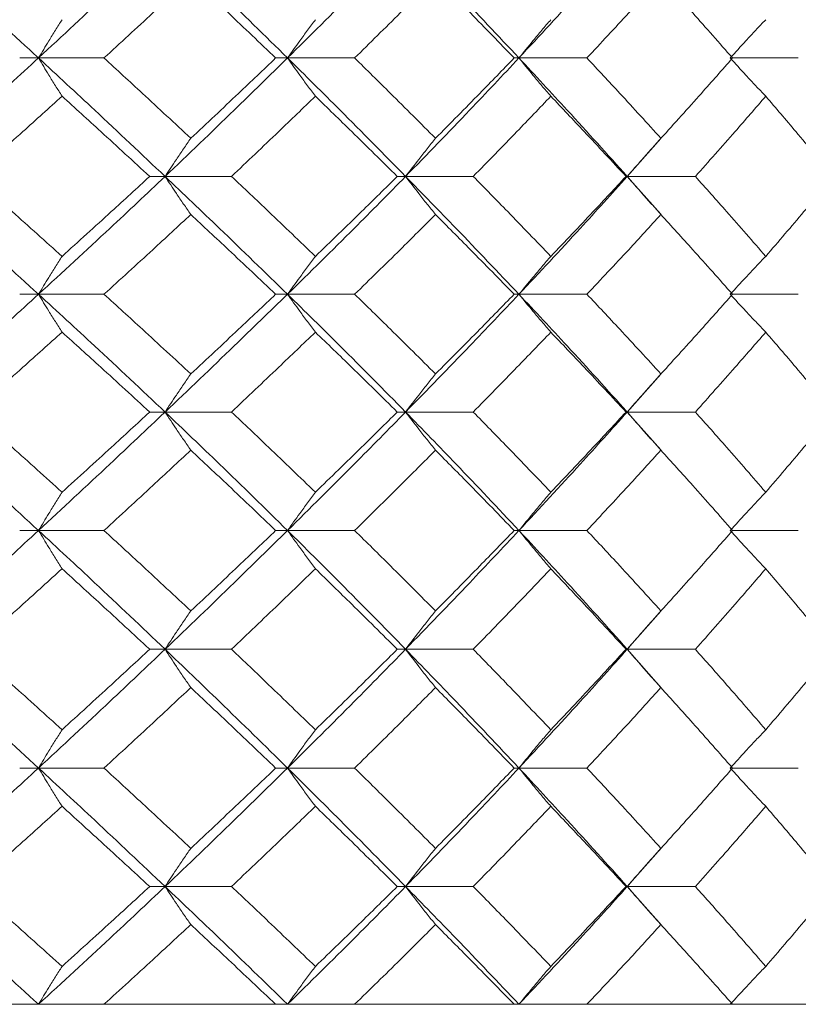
# Model space of a CAD drawing. Header units: inches. Extents: x -4 to 22.9, y -7.2 to 15.7.
# Tile 118 of 127: x 20.935 to 21.335, y 2.512 to 3.019. Entities that reach past the tile are written whole.
import ezdxf

# ---------------------------------------------------------------- set-up
doc = ezdxf.new("R2010")
doc.units = ezdxf.units.IN
doc.header["$MEASUREMENT"] = 0

msp = doc.modelspace()

# ---------------------------------------------------------------- linework, layer by layer
at = {"color": 7, "linetype": 'Continuous', "lineweight": 15}
for p, q in [((20.94439, 2.9989), (20.93472, 2.9989)), ((20.94439, 2.9989), (20.97809, 2.9989)), ((21.07252, 2.9989), (21.06641, 2.9989)), ((21.07252, 2.9989), (21.10704, 2.9989)), ((21.19157, 2.9989), (21.18911, 2.9989)), ((21.19157, 2.9989), (21.22655, 2.9989)), ((21.30147, 2.9989), (21.3353, 2.9989)), ((21.24729, 2.93794), (21.26449, 2.95748)), ((21.0095, 2.93794), (21.0016, 2.93794)), ((21.0095, 2.93794), (21.04366, 2.93794)), ((21.13326, 2.93794), (21.12897, 2.93794)), ((21.13326, 2.93794), (21.16806, 2.93794)), ((21.24729, 2.93794), (21.24667, 2.93794)), ((21.26454, 2.91846), (21.24729, 2.93794)), ((21.24729, 2.93794), (21.28234, 2.93794)), ((20.94439, 2.87732), (20.93472, 2.87732)), ((20.94439, 2.87732), (20.97809, 2.87732)), ((21.07252, 2.87732), (21.06641, 2.87732)), ((21.07252, 2.87732), (21.10704, 2.87732)), ((21.19157, 2.87732), (21.18911, 2.87732)), ((21.19157, 2.87732), (21.22655, 2.87732)), ((21.30147, 2.87732), (21.3353, 2.87732)), ((21.24729, 2.8167), (21.26449, 2.83619)), ((21.0095, 2.8167), (21.0016, 2.8167)), ((21.0095, 2.8167), (21.04366, 2.8167)), ((21.13326, 2.8167), (21.12897, 2.8167)), ((21.13326, 2.8167), (21.16806, 2.8167)), ((21.24729, 2.8167), (21.24667, 2.8167)), ((21.26454, 2.79717), (21.24729, 2.8167)), ((21.24729, 2.8167), (21.28234, 2.8167)), ((20.94439, 2.75574), (20.93472, 2.75574)), ((20.94439, 2.75574), (20.97809, 2.75574)), ((21.07252, 2.75574), (21.06641, 2.75574)), ((21.07252, 2.75574), (21.10704, 2.75574)), ((21.19157, 2.75574), (21.18911, 2.75574)), ((21.19157, 2.75574), (21.22655, 2.75574)), ((21.30147, 2.75574), (21.3353, 2.75574)), ((21.24729, 2.69462), (21.26449, 2.71424)), ((21.0095, 2.69462), (21.0016, 2.69462)), ((21.0095, 2.69462), (21.04366, 2.69462)), ((21.13326, 2.69462), (21.12897, 2.69462)), ((21.13326, 2.69462), (21.16806, 2.69462)), ((21.24729, 2.69462), (21.24667, 2.69462)), ((21.26454, 2.675), (21.24729, 2.69462)), ((21.24729, 2.69462), (21.28234, 2.69462)), ((20.94439, 2.6335), (20.93472, 2.6335)), ((20.94439, 2.6335), (20.97809, 2.6335)), ((21.07252, 2.6335), (21.06641, 2.6335)), ((21.07252, 2.6335), (21.10704, 2.6335)), ((21.19157, 2.6335), (21.18911, 2.6335)), ((21.19157, 2.6335), (21.22655, 2.6335)), ((21.30147, 2.6335), (21.3353, 2.6335)), ((21.24729, 2.57254), (21.26449, 2.59208)), ((21.0095, 2.57254), (21.0016, 2.57254)), ((21.0095, 2.57254), (21.04366, 2.57254)), ((21.13326, 2.57254), (21.12897, 2.57254)), ((21.13326, 2.57254), (21.16806, 2.57254)), ((21.24729, 2.57254), (21.24667, 2.57254)), ((21.26454, 2.55306), (21.24729, 2.57254)), ((21.24729, 2.57254), (21.28234, 2.57254)), ((18.77729, 2.51192), (21.71329, 2.51192)), ((20.93472, 2.51192), (20.84112, 2.51192)), ((21.06641, 2.51192), (20.97809, 2.51192)), ((21.18911, 2.51192), (21.10704, 2.51192)), ((21.30147, 2.51192), (21.22655, 2.51192)), ((21.40226, 2.51192), (21.3353, 2.51192))]:
    msp.add_line(p, q, dxfattribs=at)
for points, knots in [([(20.94439, 2.9989), (20.93201, 3.0103), (20.90988, 3.03067), (20.88731, 3.05105), (20.87737, 3.06002)], [0, 0, 0, 0, 0.559853, 1, 1, 1, 1]), ([(20.94439, 2.9989), (20.95668, 3.0103), (20.97863, 3.03067), (21.00007, 3.05105), (21.0095, 3.06002)], [0, 0, 0, 0, 0.559853, 1, 1, 1, 1]), ([(21.07252, 2.9989), (21.0609, 3.0103), (21.04015, 3.03067), (21.01887, 3.05105), (21.0095, 3.06002)], [0, 0, 0, 0, 0.559853, 1, 1, 1, 1]), ([(21.07252, 2.9989), (21.08401, 3.0103), (21.10455, 3.03067), (21.12449, 3.05105), (21.13326, 3.06002)], [0, 0, 0, 0, 0.5598527, 1, 1, 1, 1]), ([(21.19157, 2.9989), (21.18086, 3.0103), (21.16172, 3.03067), (21.14196, 3.05105), (21.13326, 3.06002)], [0, 0, 0, 0, 0.559853, 1, 1, 1, 1]), ([(21.19157, 2.9989), (21.20215, 3.0103), (21.22105, 3.03067), (21.23927, 3.05105), (21.24729, 3.06002)], [0, 0, 0, 0, 0.559853, 1, 1, 1, 1]), ([(20.97809, 2.9989), (20.98649, 3.00662), (21.00149, 3.02042), (21.01625, 3.03422), (21.02274, 3.0403)], [0, 0, 0, 0, 0.5598675, 1, 1, 1, 1]), ([(21.06641, 2.9989), (21.05833, 3.00662), (21.04389, 3.02042), (21.02921, 3.03422), (21.02274, 3.0403)], [0, 0, 0, 0, 0.559868, 1, 1, 1, 1]), ([(21.10704, 2.9989), (21.11488, 3.00662), (21.12888, 3.02042), (21.14261, 3.03422), (21.14864, 3.0403)], [0, 0, 0, 0, 0.559868, 1, 1, 1, 1]), ([(21.18911, 2.9989), (21.18164, 3.00662), (21.16829, 3.02042), (21.15465, 3.03422), (21.14864, 3.0403)], [0, 0, 0, 0, 0.5598675, 1, 1, 1, 1]), ([(21.22655, 2.9989), (21.23374, 3.00662), (21.2466, 3.02042), (21.25913, 3.03422), (21.26465, 3.0403)], [0, 0, 0, 0, 0.5598675, 1, 1, 1, 1]), ([(21.30147, 2.9989), (21.29469, 3.00662), (21.28257, 3.02042), (21.27013, 3.03422), (21.26465, 3.0403)], [0, 0, 0, 0, 0.559868, 1, 1, 1, 1]), ([(20.95651, 3.0186), (20.95537, 3.01679), (20.9531, 3.01318), (20.94906, 3.00663), (20.94617, 3.00184), (20.94439, 2.9989)], [0, 0, 0, 0, 0.278775, 0.557551, 1, 1, 1, 1]), ([(21.08685, 3.0186), (21.0855, 3.01679), (21.08282, 3.01318), (21.07803, 3.00663), (21.07461, 3.00184), (21.07252, 2.9989)], [0, 0, 0, 0, 0.278775, 0.557551, 1, 1, 1, 1]), ([(21.20797, 3.0186), (21.20643, 3.01679), (21.20336, 3.01318), (21.19789, 3.00663), (21.19397, 3.00184), (21.19157, 2.9989)], [0, 0, 0, 0, 0.278775, 0.557551, 1, 1, 1, 1]), ([(21.31854, 3.0186), (21.31683, 3.01679), (21.3134, 3.01318), (21.3073, 3.00663), (21.30294, 3.00184), (21.30026, 2.9989)], [0, 0, 0, 0, 0.278775, 0.557551, 1, 1, 1, 1]), ([(20.87737, 2.93794), (20.89, 2.9493), (20.91258, 2.9696), (20.93466, 2.98994), (20.94439, 2.9989)], [0, 0, 0, 0, 0.55955, 1, 1, 1, 1]), ([(20.95651, 2.97921), (20.95537, 2.98101), (20.9531, 2.98463), (20.94906, 2.99117), (20.94617, 2.99596), (20.94439, 2.9989)], [0, 0, 0, 0, 0.27887, 0.557739, 1, 1, 1, 1]), ([(21.0095, 2.93794), (20.99749, 2.9493), (20.97601, 2.9696), (20.95406, 2.98994), (20.94439, 2.9989)], [0, 0, 0, 0, 0.55955, 1, 1, 1, 1]), ([(21.02274, 2.95757), (21.01447, 2.96528), (20.9997, 2.97904), (20.9847, 2.99283), (20.97809, 2.9989)], [0, 0, 0, 0, 0.55973, 1, 1, 1, 1]), ([(21.0095, 2.93794), (21.02141, 2.9493), (21.04269, 2.9696), (21.06339, 2.98994), (21.07252, 2.9989)], [0, 0, 0, 0, 0.55955, 1, 1, 1, 1]), ([(21.02274, 2.95757), (21.03096, 2.96528), (21.04564, 2.97904), (21.06006, 2.99283), (21.06641, 2.9989)], [0, 0, 0, 0, 0.55973, 1, 1, 1, 1]), ([(21.08685, 2.97921), (21.0855, 2.98101), (21.08282, 2.98463), (21.07803, 2.99117), (21.07461, 2.99596), (21.07252, 2.9989)], [0, 0, 0, 0, 0.2788696, 0.5577393, 1, 1, 1, 1]), ([(21.13326, 2.93794), (21.12208, 2.9493), (21.1021, 2.9696), (21.08156, 2.98994), (21.07252, 2.9989)], [0, 0, 0, 0, 0.5595503, 1, 1, 1, 1]), ([(21.14864, 2.95757), (21.14095, 2.96528), (21.12721, 2.97904), (21.11321, 2.99283), (21.10704, 2.9989)], [0, 0, 0, 0, 0.55973, 1, 1, 1, 1]), ([(21.13326, 2.93794), (21.14431, 2.9493), (21.16406, 2.9696), (21.18316, 2.98994), (21.19157, 2.9989)], [0, 0, 0, 0, 0.55955, 1, 1, 1, 1]), ([(21.14864, 2.95757), (21.15628, 2.96528), (21.16991, 2.97904), (21.18324, 2.99283), (21.18911, 2.9989)], [0, 0, 0, 0, 0.55973, 1, 1, 1, 1]), ([(21.20797, 2.97921), (21.20643, 2.98101), (21.20336, 2.98463), (21.19788, 2.99117), (21.19397, 2.99596), (21.19157, 2.9989)], [0, 0, 0, 0, 0.2788696, 0.5577393, 1, 1, 1, 1]), ([(21.24729, 2.93794), (21.23707, 2.9493), (21.21881, 2.9696), (21.1999, 2.98994), (21.19157, 2.9989)], [0, 0, 0, 0, 0.55955, 1, 1, 1, 1]), ([(21.26465, 2.95757), (21.25762, 2.96528), (21.24507, 2.97904), (21.23221, 2.99283), (21.22655, 2.9989)], [0, 0, 0, 0, 0.55973, 1, 1, 1, 1]), ([(21.26465, 2.95757), (21.27161, 2.96528), (21.28405, 2.97904), (21.29615, 2.99283), (21.30147, 2.9989)], [0, 0, 0, 0, 0.55973, 1, 1, 1, 1]), ([(21.31854, 2.97921), (21.31683, 2.98101), (21.3134, 2.98463), (21.3073, 2.99117), (21.30294, 2.99596), (21.30026, 2.9989)], [0, 0, 0, 0, 0.27887, 0.557739, 1, 1, 1, 1]), ([(20.91052, 2.93794), (20.91916, 2.94563), (20.9346, 2.95938), (20.94981, 2.97315), (20.95651, 2.97921)], [0, 0, 0, 0, 0.559665, 1, 1, 1, 1]), ([(21.0016, 2.93794), (20.99325, 2.94563), (20.97832, 2.95938), (20.96317, 2.97315), (20.95651, 2.97921)], [0, 0, 0, 0, 0.559665, 1, 1, 1, 1]), ([(21.04366, 2.93794), (21.05179, 2.94563), (21.06632, 2.95938), (21.08057, 2.97315), (21.08685, 2.97921)], [0, 0, 0, 0, 0.559665, 1, 1, 1, 1]), ([(21.12897, 2.93794), (21.12119, 2.94563), (21.10727, 2.95938), (21.09309, 2.97315), (21.08685, 2.97921)], [0, 0, 0, 0, 0.559665, 1, 1, 1, 1]), ([(21.16806, 2.93794), (21.17559, 2.94563), (21.18904, 2.95938), (21.20218, 2.97315), (21.20797, 2.97921)], [0, 0, 0, 0, 0.559665, 1, 1, 1, 1]), ([(21.24667, 2.93794), (21.23953, 2.94563), (21.22677, 2.95938), (21.21372, 2.97315), (21.20797, 2.97921)], [0, 0, 0, 0, 0.559665, 1, 1, 1, 1]), ([(21.28234, 2.93794), (21.28919, 2.94563), (21.30142, 2.95938), (21.31331, 2.97315), (21.31854, 2.97921)], [0, 0, 0, 0, 0.559665, 1, 1, 1, 1]), ([(21.35339, 2.93794), (21.34697, 2.94563), (21.33552, 2.95938), (21.32373, 2.97315), (21.31854, 2.97921)], [0, 0, 0, 0, 0.559665, 1, 1, 1, 1]), ([(21.02274, 2.95757), (21.0215, 2.95577), (21.01902, 2.95216), (21.0146, 2.94563), (21.01144, 2.94086), (21.0095, 2.93794)], [0, 0, 0, 0, 0.279168, 0.558336, 1, 1, 1, 1]), ([(21.14864, 2.95757), (21.1472, 2.95577), (21.14432, 2.95216), (21.13918, 2.94563), (21.13551, 2.94086), (21.13326, 2.93794)], [0, 0, 0, 0, 0.279168, 0.558336, 1, 1, 1, 1]), ([(21.26465, 2.95757), (21.26302, 2.95577), (21.25977, 2.95216), (21.25397, 2.94563), (21.24983, 2.94086), (21.24729, 2.93794)], [0, 0, 0, 0, 0.279168, 0.558336, 1, 1, 1, 1]), ([(20.94439, 2.87732), (20.93201, 2.8886), (20.90987, 2.90878), (20.88731, 2.92902), (20.87737, 2.93794)], [0, 0, 0, 0, 0.559248, 1, 1, 1, 1]), ([(20.95651, 2.89682), (20.94798, 2.90449), (20.93275, 2.91818), (20.91731, 2.9319), (20.91052, 2.93794)], [0, 0, 0, 0, 0.559527, 1, 1, 1, 1]), ([(20.94439, 2.87732), (20.95668, 2.8886), (20.97864, 2.90878), (21.00006, 2.92902), (21.0095, 2.93794)], [0, 0, 0, 0, 0.5592483, 1, 1, 1, 1]), ([(20.95651, 2.89682), (20.96498, 2.90449), (20.98014, 2.91818), (20.99504, 2.9319), (21.0016, 2.93794)], [0, 0, 0, 0, 0.559527, 1, 1, 1, 1]), ([(21.02274, 2.91834), (21.0215, 2.92014), (21.01901, 2.92374), (21.01459, 2.93026), (21.01143, 2.93502), (21.0095, 2.93794)], [0, 0, 0, 0, 0.279356, 0.558712, 1, 1, 1, 1]), ([(21.07252, 2.87732), (21.0609, 2.8886), (21.04014, 2.90878), (21.01887, 2.92902), (21.0095, 2.93794)], [0, 0, 0, 0, 0.5592483, 1, 1, 1, 1]), ([(21.08685, 2.89682), (21.07886, 2.90449), (21.06458, 2.91818), (21.05006, 2.9319), (21.04366, 2.93794)], [0, 0, 0, 0, 0.559527, 1, 1, 1, 1]), ([(21.07252, 2.87732), (21.08401, 2.8886), (21.10456, 2.90878), (21.12448, 2.92902), (21.13326, 2.93794)], [0, 0, 0, 0, 0.559248, 1, 1, 1, 1]), ([(21.08685, 2.89682), (21.09478, 2.90449), (21.10896, 2.91818), (21.12286, 2.9319), (21.12897, 2.93794)], [0, 0, 0, 0, 0.559527, 1, 1, 1, 1]), ([(21.14864, 2.91834), (21.1472, 2.92014), (21.14431, 2.92374), (21.13917, 2.93026), (21.13551, 2.93502), (21.13326, 2.93794)], [0, 0, 0, 0, 0.279356, 0.5587121, 1, 1, 1, 1]), ([(21.19157, 2.87732), (21.18086, 2.8886), (21.16171, 2.90878), (21.14196, 2.92902), (21.13326, 2.93794)], [0, 0, 0, 0, 0.559248, 1, 1, 1, 1]), ([(21.20797, 2.89682), (21.2006, 2.90449), (21.18743, 2.91818), (21.17398, 2.9319), (21.16806, 2.93794)], [0, 0, 0, 0, 0.5595273, 1, 1, 1, 1]), ([(21.19157, 2.87732), (21.20215, 2.8886), (21.22106, 2.90878), (21.23927, 2.92902), (21.24729, 2.93794)], [0, 0, 0, 0, 0.559248, 1, 1, 1, 1]), ([(21.20797, 2.89682), (21.21527, 2.90449), (21.22833, 2.91818), (21.24106, 2.9319), (21.24667, 2.93794)], [0, 0, 0, 0, 0.559527, 1, 1, 1, 1]), ([(21.26465, 2.91834), (21.26302, 2.92014), (21.25976, 2.92374), (21.25396, 2.93026), (21.24983, 2.93502), (21.24729, 2.93794)], [0, 0, 0, 0, 0.279356, 0.5587121, 1, 1, 1, 1]), ([(21.31854, 2.89682), (21.31187, 2.90449), (21.29996, 2.91818), (21.28773, 2.9319), (21.28234, 2.93794)], [0, 0, 0, 0, 0.559527, 1, 1, 1, 1]), ([(21.31854, 2.89682), (21.32514, 2.90449), (21.33692, 2.91818), (21.34835, 2.9319), (21.35339, 2.93794)], [0, 0, 0, 0, 0.559527, 1, 1, 1, 1]), ([(20.97809, 2.87732), (20.98649, 2.88496), (21.0015, 2.89862), (21.01624, 2.91231), (21.02274, 2.91834)], [0, 0, 0, 0, 0.559462, 1, 1, 1, 1]), ([(21.06641, 2.87732), (21.05833, 2.88496), (21.04388, 2.89862), (21.02921, 2.91231), (21.02274, 2.91834)], [0, 0, 0, 0, 0.559462, 1, 1, 1, 1]), ([(21.10704, 2.87732), (21.11488, 2.88496), (21.12889, 2.89862), (21.1426, 2.91231), (21.14864, 2.91834)], [0, 0, 0, 0, 0.559462, 1, 1, 1, 1]), ([(21.18911, 2.87732), (21.18164, 2.88496), (21.16828, 2.89862), (21.15465, 2.91231), (21.14864, 2.91834)], [0, 0, 0, 0, 0.559462, 1, 1, 1, 1]), ([(21.22655, 2.87732), (21.23374, 2.88496), (21.2466, 2.89862), (21.25913, 2.91231), (21.26465, 2.91834)], [0, 0, 0, 0, 0.559462, 1, 1, 1, 1]), ([(21.30147, 2.87732), (21.29469, 2.88496), (21.28256, 2.89862), (21.27013, 2.91231), (21.26465, 2.91834)], [0, 0, 0, 0, 0.559462, 1, 1, 1, 1]), ([(20.95651, 2.89682), (20.95537, 2.89503), (20.95309, 2.89143), (20.94905, 2.88495), (20.94616, 2.88021), (20.94439, 2.87732)], [0, 0, 0, 0, 0.279852, 0.559705, 1, 1, 1, 1]), ([(21.08685, 2.89682), (21.0855, 2.89503), (21.08281, 2.89143), (21.07802, 2.88495), (21.0746, 2.88021), (21.07252, 2.87732)], [0, 0, 0, 0, 0.279852, 0.559705, 1, 1, 1, 1]), ([(21.20797, 2.89682), (21.20643, 2.89503), (21.20334, 2.89143), (21.19787, 2.88495), (21.19396, 2.88021), (21.19157, 2.87732)], [0, 0, 0, 0, 0.2798524, 0.5597049, 1, 1, 1, 1]), ([(21.31854, 2.89682), (21.31682, 2.89503), (21.31339, 2.89143), (21.30728, 2.88495), (21.30293, 2.88021), (21.30026, 2.87732)], [0, 0, 0, 0, 0.279852, 0.559705, 1, 1, 1, 1]), ([(20.87737, 2.8167), (20.89001, 2.82805), (20.91255, 2.84828), (20.93468, 2.86846), (20.94439, 2.87732)], [0, 0, 0, 0, 0.5607593, 1, 1, 1, 1]), ([(20.95651, 2.85781), (20.95537, 2.85961), (20.95309, 2.8632), (20.94905, 2.86969), (20.94616, 2.87442), (20.94439, 2.87732)], [0, 0, 0, 0, 0.279852, 0.559705, 1, 1, 1, 1]), ([(21.0095, 2.8167), (20.99748, 2.82805), (20.97604, 2.84828), (20.95405, 2.86846), (20.94439, 2.87732)], [0, 0, 0, 0, 0.560759, 1, 1, 1, 1]), ([(21.02274, 2.83629), (21.01447, 2.84397), (20.99971, 2.85766), (20.98469, 2.87132), (20.97809, 2.87732)], [0, 0, 0, 0, 0.560541, 1, 1, 1, 1]), ([(21.0095, 2.8167), (21.02142, 2.82805), (21.04266, 2.84828), (21.0634, 2.86846), (21.07252, 2.87732)], [0, 0, 0, 0, 0.560759, 1, 1, 1, 1]), ([(21.02274, 2.83629), (21.03096, 2.84397), (21.04563, 2.85766), (21.06007, 2.87132), (21.06641, 2.87732)], [0, 0, 0, 0, 0.560541, 1, 1, 1, 1]), ([(21.08685, 2.85781), (21.0855, 2.85961), (21.08281, 2.8632), (21.07802, 2.86969), (21.0746, 2.87442), (21.07252, 2.87732)], [0, 0, 0, 0, 0.279852, 0.559705, 1, 1, 1, 1]), ([(21.13326, 2.8167), (21.12208, 2.82805), (21.10213, 2.84828), (21.08155, 2.86846), (21.07252, 2.87732)], [0, 0, 0, 0, 0.560759, 1, 1, 1, 1]), ([(21.14864, 2.83629), (21.14095, 2.84397), (21.12723, 2.85766), (21.1132, 2.87132), (21.10704, 2.87732)], [0, 0, 0, 0, 0.560541, 1, 1, 1, 1]), ([(21.13326, 2.8167), (21.14432, 2.82805), (21.16404, 2.84828), (21.18317, 2.86846), (21.19157, 2.87732)], [0, 0, 0, 0, 0.560759, 1, 1, 1, 1]), ([(21.14864, 2.83629), (21.15628, 2.84397), (21.1699, 2.85766), (21.18325, 2.87132), (21.18911, 2.87732)], [0, 0, 0, 0, 0.560541, 1, 1, 1, 1]), ([(21.20797, 2.85781), (21.20643, 2.85961), (21.20334, 2.8632), (21.19787, 2.86969), (21.19396, 2.87442), (21.19157, 2.87732)], [0, 0, 0, 0, 0.279852, 0.559705, 1, 1, 1, 1]), ([(21.24729, 2.8167), (21.23707, 2.82805), (21.21883, 2.84828), (21.19989, 2.86846), (21.19157, 2.87732)], [0, 0, 0, 0, 0.560759, 1, 1, 1, 1]), ([(21.26465, 2.83629), (21.25762, 2.84397), (21.24508, 2.85766), (21.2322, 2.87132), (21.22655, 2.87732)], [0, 0, 0, 0, 0.5605414, 1, 1, 1, 1]), ([(21.26465, 2.83629), (21.27161, 2.84397), (21.28404, 2.85766), (21.29615, 2.87132), (21.30147, 2.87732)], [0, 0, 0, 0, 0.560541, 1, 1, 1, 1]), ([(21.31854, 2.85781), (21.31682, 2.85961), (21.31339, 2.8632), (21.30728, 2.86969), (21.30293, 2.87442), (21.30026, 2.87732)], [0, 0, 0, 0, 0.279852, 0.559705, 1, 1, 1, 1]), ([(20.91052, 2.8167), (20.91916, 2.82439), (20.93459, 2.8381), (20.94981, 2.8518), (20.95651, 2.85781)], [0, 0, 0, 0, 0.5604762, 1, 1, 1, 1]), ([(21.0016, 2.8167), (20.99324, 2.82439), (20.97833, 2.8381), (20.96317, 2.8518), (20.95651, 2.85781)], [0, 0, 0, 0, 0.560476, 1, 1, 1, 1]), ([(21.04366, 2.8167), (21.05179, 2.82439), (21.0663, 2.8381), (21.08057, 2.8518), (21.08685, 2.85781)], [0, 0, 0, 0, 0.5604762, 1, 1, 1, 1]), ([(21.12897, 2.8167), (21.12118, 2.82439), (21.10728, 2.8381), (21.09308, 2.8518), (21.08685, 2.85781)], [0, 0, 0, 0, 0.560476, 1, 1, 1, 1]), ([(21.16806, 2.8167), (21.17559, 2.82439), (21.18903, 2.8381), (21.20218, 2.8518), (21.20797, 2.85781)], [0, 0, 0, 0, 0.5604762, 1, 1, 1, 1]), ([(21.24667, 2.8167), (21.23952, 2.82439), (21.22678, 2.8381), (21.21371, 2.8518), (21.20797, 2.85781)], [0, 0, 0, 0, 0.560476, 1, 1, 1, 1]), ([(21.28234, 2.8167), (21.28919, 2.82439), (21.30141, 2.8381), (21.31331, 2.8518), (21.31854, 2.85781)], [0, 0, 0, 0, 0.5604762, 1, 1, 1, 1]), ([(21.35339, 2.8167), (21.34697, 2.82439), (21.33553, 2.8381), (21.32373, 2.8518), (21.31854, 2.85781)], [0, 0, 0, 0, 0.560476, 1, 1, 1, 1]), ([(21.02274, 2.83629), (21.0215, 2.83449), (21.01901, 2.83089), (21.01459, 2.82438), (21.01143, 2.81962), (21.0095, 2.8167)], [0, 0, 0, 0, 0.279356, 0.558712, 1, 1, 1, 1]), ([(21.14864, 2.83629), (21.1472, 2.83449), (21.14431, 2.83089), (21.13917, 2.82438), (21.13551, 2.81962), (21.13326, 2.8167)], [0, 0, 0, 0, 0.279356, 0.558712, 1, 1, 1, 1]), ([(21.26465, 2.83629), (21.26302, 2.83449), (21.25976, 2.83089), (21.25396, 2.82438), (21.24983, 2.81962), (21.24729, 2.8167)], [0, 0, 0, 0, 0.279356, 0.5587121, 1, 1, 1, 1]), ([(20.94439, 2.75574), (20.932, 2.76714), (20.90989, 2.78748), (20.8873, 2.80778), (20.87737, 2.8167)], [0, 0, 0, 0, 0.5604576, 1, 1, 1, 1]), ([(20.95651, 2.77543), (20.94798, 2.78314), (20.93276, 2.79691), (20.91731, 2.81065), (20.91052, 2.8167)], [0, 0, 0, 0, 0.560339, 1, 1, 1, 1]), ([(20.94439, 2.75574), (20.95669, 2.76714), (20.97862, 2.78748), (21.00007, 2.80778), (21.0095, 2.8167)], [0, 0, 0, 0, 0.560458, 1, 1, 1, 1]), ([(20.95651, 2.77543), (20.96499, 2.78314), (20.98012, 2.79691), (20.99504, 2.81065), (21.0016, 2.8167)], [0, 0, 0, 0, 0.560339, 1, 1, 1, 1]), ([(21.02274, 2.79707), (21.0215, 2.79887), (21.01902, 2.80248), (21.0146, 2.809), (21.01144, 2.81377), (21.0095, 2.8167)], [0, 0, 0, 0, 0.279168, 0.558336, 1, 1, 1, 1]), ([(21.07252, 2.75574), (21.0609, 2.76714), (21.04017, 2.78748), (21.01886, 2.80778), (21.0095, 2.8167)], [0, 0, 0, 0, 0.560458, 1, 1, 1, 1]), ([(21.08685, 2.77543), (21.07885, 2.78314), (21.06459, 2.79691), (21.05005, 2.81065), (21.04366, 2.8167)], [0, 0, 0, 0, 0.560339, 1, 1, 1, 1]), ([(21.07252, 2.75574), (21.08402, 2.76714), (21.10453, 2.78748), (21.12449, 2.80778), (21.13326, 2.8167)], [0, 0, 0, 0, 0.560458, 1, 1, 1, 1]), ([(21.08685, 2.77543), (21.09479, 2.78314), (21.10895, 2.79691), (21.12286, 2.81065), (21.12897, 2.8167)], [0, 0, 0, 0, 0.560339, 1, 1, 1, 1]), ([(21.14864, 2.79707), (21.1472, 2.79887), (21.14432, 2.80248), (21.13918, 2.809), (21.13551, 2.81377), (21.13326, 2.8167)], [0, 0, 0, 0, 0.279168, 0.558336, 1, 1, 1, 1]), ([(21.19157, 2.75574), (21.18085, 2.76714), (21.16173, 2.78748), (21.14195, 2.80778), (21.13326, 2.8167)], [0, 0, 0, 0, 0.560458, 1, 1, 1, 1]), ([(21.20797, 2.77543), (21.2006, 2.78314), (21.18744, 2.79691), (21.17398, 2.81065), (21.16806, 2.8167)], [0, 0, 0, 0, 0.560339, 1, 1, 1, 1]), ([(21.19157, 2.75574), (21.20216, 2.76714), (21.22104, 2.78748), (21.23928, 2.80778), (21.24729, 2.8167)], [0, 0, 0, 0, 0.560458, 1, 1, 1, 1]), ([(21.20797, 2.77543), (21.21528, 2.78314), (21.22832, 2.79691), (21.24106, 2.81065), (21.24667, 2.8167)], [0, 0, 0, 0, 0.560339, 1, 1, 1, 1]), ([(21.26465, 2.79707), (21.26302, 2.79887), (21.25977, 2.80248), (21.25397, 2.809), (21.24983, 2.81377), (21.24729, 2.8167)], [0, 0, 0, 0, 0.279168, 0.558336, 1, 1, 1, 1]), ([(21.31854, 2.77543), (21.31187, 2.78314), (21.29997, 2.79691), (21.28773, 2.81065), (21.28234, 2.8167)], [0, 0, 0, 0, 0.560339, 1, 1, 1, 1]), ([(21.31854, 2.77543), (21.32514, 2.78314), (21.33691, 2.79691), (21.34835, 2.81065), (21.35339, 2.8167)], [0, 0, 0, 0, 0.560339, 1, 1, 1, 1]), ([(20.97809, 2.75574), (20.98649, 2.76346), (21.00148, 2.77725), (21.01625, 2.79101), (21.02274, 2.79707)], [0, 0, 0, 0, 0.560274, 1, 1, 1, 1]), ([(21.06641, 2.75574), (21.05833, 2.76346), (21.0439, 2.77725), (21.0292, 2.79101), (21.02274, 2.79707)], [0, 0, 0, 0, 0.560274, 1, 1, 1, 1]), ([(21.10704, 2.75574), (21.11488, 2.76346), (21.12888, 2.77725), (21.14261, 2.79101), (21.14864, 2.79707)], [0, 0, 0, 0, 0.560274, 1, 1, 1, 1]), ([(21.18911, 2.75574), (21.18164, 2.76346), (21.16829, 2.77725), (21.15465, 2.79101), (21.14864, 2.79707)], [0, 0, 0, 0, 0.560274, 1, 1, 1, 1]), ([(21.22655, 2.75574), (21.23374, 2.76346), (21.24659, 2.77725), (21.25914, 2.79101), (21.26465, 2.79707)], [0, 0, 0, 0, 0.560274, 1, 1, 1, 1]), ([(21.30147, 2.75574), (21.29469, 2.76346), (21.28257, 2.77725), (21.27012, 2.79101), (21.26465, 2.79707)], [0, 0, 0, 0, 0.560274, 1, 1, 1, 1]), ([(20.95651, 2.77543), (20.95537, 2.77362), (20.9531, 2.77001), (20.94906, 2.76347), (20.94617, 2.75868), (20.94439, 2.75574)], [0, 0, 0, 0, 0.2788696, 0.5577393, 1, 1, 1, 1]), ([(21.08685, 2.77543), (21.0855, 2.77362), (21.08282, 2.77001), (21.07803, 2.76347), (21.07461, 2.75868), (21.07252, 2.75574)], [0, 0, 0, 0, 0.2788696, 0.5577393, 1, 1, 1, 1]), ([(21.20797, 2.77543), (21.20643, 2.77362), (21.20336, 2.77001), (21.19788, 2.76347), (21.19397, 2.75868), (21.19157, 2.75574)], [0, 0, 0, 0, 0.2788696, 0.5577393, 1, 1, 1, 1]), ([(21.31854, 2.77543), (21.31683, 2.77362), (21.3134, 2.77001), (21.3073, 2.76347), (21.30294, 2.75868), (21.30026, 2.75574)], [0, 0, 0, 0, 0.2788696, 0.5577393, 1, 1, 1, 1]), ([(20.87737, 2.69462), (20.89001, 2.70604), (20.91256, 2.72642), (20.93467, 2.74678), (20.94439, 2.75574)], [0, 0, 0, 0, 0.560155, 1, 1, 1, 1]), ([(20.95651, 2.73604), (20.95537, 2.73784), (20.9531, 2.74146), (20.94906, 2.74801), (20.94617, 2.7528), (20.94439, 2.75574)], [0, 0, 0, 0, 0.2787754, 0.5575509, 1, 1, 1, 1]), ([(21.0095, 2.69462), (20.99748, 2.70604), (20.97602, 2.72642), (20.95406, 2.74678), (20.94439, 2.75574)], [0, 0, 0, 0, 0.560155, 1, 1, 1, 1]), ([(21.02274, 2.71434), (21.01447, 2.72207), (20.9997, 2.73588), (20.98469, 2.74967), (20.97809, 2.75574)], [0, 0, 0, 0, 0.560136, 1, 1, 1, 1]), ([(21.0095, 2.69462), (21.02141, 2.70604), (21.04267, 2.72642), (21.0634, 2.74678), (21.07252, 2.75574)], [0, 0, 0, 0, 0.560155, 1, 1, 1, 1]), ([(21.02274, 2.71434), (21.03096, 2.72207), (21.04564, 2.73588), (21.06007, 2.74967), (21.06641, 2.75574)], [0, 0, 0, 0, 0.560136, 1, 1, 1, 1]), ([(21.08685, 2.73604), (21.0855, 2.73784), (21.08282, 2.74146), (21.07803, 2.74801), (21.07461, 2.7528), (21.07252, 2.75574)], [0, 0, 0, 0, 0.278775, 0.557551, 1, 1, 1, 1]), ([(21.13326, 2.69462), (21.12208, 2.70604), (21.10212, 2.72642), (21.08156, 2.74678), (21.07252, 2.75574)], [0, 0, 0, 0, 0.560155, 1, 1, 1, 1]), ([(21.14864, 2.71434), (21.14095, 2.72207), (21.12722, 2.73588), (21.1132, 2.74967), (21.10704, 2.75574)], [0, 0, 0, 0, 0.560136, 1, 1, 1, 1]), ([(21.13326, 2.69462), (21.14432, 2.70604), (21.16405, 2.72642), (21.18317, 2.74678), (21.19157, 2.75574)], [0, 0, 0, 0, 0.5601553, 1, 1, 1, 1]), ([(21.14864, 2.71434), (21.15628, 2.72207), (21.1699, 2.73588), (21.18325, 2.74967), (21.18911, 2.75574)], [0, 0, 0, 0, 0.560136, 1, 1, 1, 1]), ([(21.20797, 2.73604), (21.20643, 2.73784), (21.20336, 2.74146), (21.19789, 2.74801), (21.19397, 2.7528), (21.19157, 2.75574)], [0, 0, 0, 0, 0.278775, 0.557551, 1, 1, 1, 1]), ([(21.24729, 2.69462), (21.23707, 2.70604), (21.21882, 2.72642), (21.1999, 2.74678), (21.19157, 2.75574)], [0, 0, 0, 0, 0.560155, 1, 1, 1, 1]), ([(21.26465, 2.71434), (21.25762, 2.72207), (21.24507, 2.73588), (21.23221, 2.74967), (21.22655, 2.75574)], [0, 0, 0, 0, 0.560136, 1, 1, 1, 1]), ([(21.26465, 2.71434), (21.27161, 2.72207), (21.28404, 2.73588), (21.29615, 2.74967), (21.30147, 2.75574)], [0, 0, 0, 0, 0.560136, 1, 1, 1, 1]), ([(21.31854, 2.73604), (21.31683, 2.73784), (21.3134, 2.74146), (21.3073, 2.74801), (21.30294, 2.7528), (21.30026, 2.75574)], [0, 0, 0, 0, 0.278775, 0.557551, 1, 1, 1, 1]), ([(20.91052, 2.69462), (20.91916, 2.70235), (20.93459, 2.71616), (20.94981, 2.72996), (20.95651, 2.73604)], [0, 0, 0, 0, 0.560071, 1, 1, 1, 1]), ([(21.0016, 2.69462), (20.99325, 2.70235), (20.97833, 2.71616), (20.96317, 2.72996), (20.95651, 2.73604)], [0, 0, 0, 0, 0.5600706, 1, 1, 1, 1]), ([(21.04366, 2.69462), (21.05179, 2.70235), (21.06631, 2.71616), (21.08057, 2.72996), (21.08685, 2.73604)], [0, 0, 0, 0, 0.560071, 1, 1, 1, 1]), ([(21.12897, 2.69462), (21.12118, 2.70235), (21.10727, 2.71616), (21.09309, 2.72996), (21.08685, 2.73604)], [0, 0, 0, 0, 0.560071, 1, 1, 1, 1]), ([(21.16806, 2.69462), (21.17559, 2.70235), (21.18903, 2.71616), (21.20218, 2.72996), (21.20797, 2.73604)], [0, 0, 0, 0, 0.560071, 1, 1, 1, 1]), ([(21.24667, 2.69462), (21.23952, 2.70235), (21.22677, 2.71616), (21.21371, 2.72996), (21.20797, 2.73604)], [0, 0, 0, 0, 0.560071, 1, 1, 1, 1]), ([(21.28234, 2.69462), (21.28919, 2.70235), (21.30141, 2.71616), (21.31331, 2.72996), (21.31854, 2.73604)], [0, 0, 0, 0, 0.560071, 1, 1, 1, 1]), ([(21.35339, 2.69462), (21.34697, 2.70235), (21.33552, 2.71616), (21.32373, 2.72996), (21.31854, 2.73604)], [0, 0, 0, 0, 0.560071, 1, 1, 1, 1]), ([(21.02274, 2.71434), (21.0215, 2.71253), (21.01902, 2.70892), (21.0146, 2.70236), (21.01144, 2.69756), (21.0095, 2.69462)], [0, 0, 0, 0, 0.278676, 0.5573521, 1, 1, 1, 1]), ([(21.14864, 2.71434), (21.1472, 2.71253), (21.14432, 2.70892), (21.13919, 2.70236), (21.13551, 2.69756), (21.13326, 2.69462)], [0, 0, 0, 0, 0.278676, 0.557352, 1, 1, 1, 1]), ([(21.26465, 2.71434), (21.26303, 2.71253), (21.25977, 2.70892), (21.25398, 2.70236), (21.24983, 2.69756), (21.24729, 2.69462)], [0, 0, 0, 0, 0.278676, 0.557352, 1, 1, 1, 1]), ([(20.94439, 2.6335), (20.93201, 2.6449), (20.90988, 2.66527), (20.88731, 2.68565), (20.87737, 2.69462)], [0, 0, 0, 0, 0.559853, 1, 1, 1, 1]), ([(20.95651, 2.6532), (20.94798, 2.66093), (20.93275, 2.67473), (20.91731, 2.68854), (20.91052, 2.69462)], [0, 0, 0, 0, 0.559933, 1, 1, 1, 1]), ([(20.94439, 2.6335), (20.95668, 2.6449), (20.97863, 2.66527), (21.00007, 2.68565), (21.0095, 2.69462)], [0, 0, 0, 0, 0.559853, 1, 1, 1, 1]), ([(20.95651, 2.6532), (20.96499, 2.66093), (20.98013, 2.67473), (20.99504, 2.68854), (21.0016, 2.69462)], [0, 0, 0, 0, 0.559933, 1, 1, 1, 1]), ([(21.02274, 2.6749), (21.0215, 2.6767), (21.01902, 2.68032), (21.0146, 2.68688), (21.01144, 2.69167), (21.0095, 2.69462)], [0, 0, 0, 0, 0.278676, 0.557352, 1, 1, 1, 1]), ([(21.07252, 2.6335), (21.0609, 2.6449), (21.04015, 2.66527), (21.01887, 2.68565), (21.0095, 2.69462)], [0, 0, 0, 0, 0.559853, 1, 1, 1, 1]), ([(21.08685, 2.6532), (21.07885, 2.66093), (21.06458, 2.67473), (21.05005, 2.68854), (21.04366, 2.69462)], [0, 0, 0, 0, 0.559933, 1, 1, 1, 1]), ([(21.07252, 2.6335), (21.08401, 2.6449), (21.10455, 2.66527), (21.12449, 2.68565), (21.13326, 2.69462)], [0, 0, 0, 0, 0.559853, 1, 1, 1, 1]), ([(21.08685, 2.6532), (21.09478, 2.66093), (21.10896, 2.67473), (21.12286, 2.68854), (21.12897, 2.69462)], [0, 0, 0, 0, 0.559933, 1, 1, 1, 1]), ([(21.14864, 2.6749), (21.1472, 2.6767), (21.14432, 2.68032), (21.13919, 2.68688), (21.13551, 2.69167), (21.13326, 2.69462)], [0, 0, 0, 0, 0.278676, 0.557352, 1, 1, 1, 1]), ([(21.19157, 2.6335), (21.18086, 2.6449), (21.16172, 2.66527), (21.14196, 2.68565), (21.13326, 2.69462)], [0, 0, 0, 0, 0.559853, 1, 1, 1, 1]), ([(21.20797, 2.6532), (21.2006, 2.66093), (21.18743, 2.67473), (21.17398, 2.68854), (21.16806, 2.69462)], [0, 0, 0, 0, 0.559933, 1, 1, 1, 1]), ([(21.19157, 2.6335), (21.20215, 2.6449), (21.22105, 2.66527), (21.23927, 2.68565), (21.24729, 2.69462)], [0, 0, 0, 0, 0.559853, 1, 1, 1, 1]), ([(21.20797, 2.6532), (21.21527, 2.66093), (21.22832, 2.67473), (21.24106, 2.68854), (21.24667, 2.69462)], [0, 0, 0, 0, 0.559933, 1, 1, 1, 1]), ([(21.26465, 2.6749), (21.26303, 2.6767), (21.25977, 2.68032), (21.25398, 2.68688), (21.24983, 2.69167), (21.24729, 2.69462)], [0, 0, 0, 0, 0.278676, 0.5573521, 1, 1, 1, 1]), ([(21.31854, 2.6532), (21.31187, 2.66093), (21.29997, 2.67473), (21.28773, 2.68854), (21.28234, 2.69462)], [0, 0, 0, 0, 0.559933, 1, 1, 1, 1]), ([(21.31854, 2.6532), (21.32514, 2.66093), (21.33692, 2.67473), (21.34835, 2.68854), (21.35339, 2.69462)], [0, 0, 0, 0, 0.559933, 1, 1, 1, 1]), ([(20.97809, 2.6335), (20.98649, 2.64122), (21.00149, 2.65502), (21.01625, 2.66882), (21.02274, 2.6749)], [0, 0, 0, 0, 0.559868, 1, 1, 1, 1]), ([(21.06641, 2.6335), (21.05833, 2.64122), (21.04389, 2.65502), (21.02921, 2.66882), (21.02274, 2.6749)], [0, 0, 0, 0, 0.5598675, 1, 1, 1, 1]), ([(21.10704, 2.6335), (21.11488, 2.64122), (21.12888, 2.65502), (21.14261, 2.66882), (21.14864, 2.6749)], [0, 0, 0, 0, 0.559868, 1, 1, 1, 1]), ([(21.18911, 2.6335), (21.18164, 2.64122), (21.16829, 2.65502), (21.15465, 2.66882), (21.14864, 2.6749)], [0, 0, 0, 0, 0.559868, 1, 1, 1, 1]), ([(21.22655, 2.6335), (21.23374, 2.64122), (21.2466, 2.65502), (21.25913, 2.66882), (21.26465, 2.6749)], [0, 0, 0, 0, 0.559868, 1, 1, 1, 1]), ([(21.30147, 2.6335), (21.29469, 2.64122), (21.28257, 2.65502), (21.27013, 2.66882), (21.26465, 2.6749)], [0, 0, 0, 0, 0.559868, 1, 1, 1, 1]), ([(20.95651, 2.6532), (20.95537, 2.65139), (20.9531, 2.64778), (20.94906, 2.64123), (20.94617, 2.63644), (20.94439, 2.6335)], [0, 0, 0, 0, 0.278775, 0.557551, 1, 1, 1, 1]), ([(21.08685, 2.6532), (21.0855, 2.65139), (21.08282, 2.64778), (21.07803, 2.64123), (21.07461, 2.63644), (21.07252, 2.6335)], [0, 0, 0, 0, 0.278775, 0.557551, 1, 1, 1, 1]), ([(21.20797, 2.6532), (21.20643, 2.65139), (21.20336, 2.64778), (21.19789, 2.64123), (21.19397, 2.63644), (21.19157, 2.6335)], [0, 0, 0, 0, 0.2787754, 0.5575509, 1, 1, 1, 1]), ([(21.31854, 2.6532), (21.31683, 2.65139), (21.3134, 2.64778), (21.3073, 2.64123), (21.30294, 2.63644), (21.30026, 2.6335)], [0, 0, 0, 0, 0.278775, 0.557551, 1, 1, 1, 1]), ([(20.87737, 2.57254), (20.89, 2.5839), (20.91258, 2.6042), (20.93466, 2.62454), (20.94439, 2.6335)], [0, 0, 0, 0, 0.55955, 1, 1, 1, 1]), ([(20.95651, 2.61381), (20.95537, 2.61561), (20.9531, 2.61923), (20.94906, 2.62577), (20.94617, 2.63056), (20.94439, 2.6335)], [0, 0, 0, 0, 0.27887, 0.557739, 1, 1, 1, 1]), ([(21.0095, 2.57254), (20.99749, 2.5839), (20.97601, 2.6042), (20.95406, 2.62454), (20.94439, 2.6335)], [0, 0, 0, 0, 0.55955, 1, 1, 1, 1]), ([(21.02274, 2.59217), (21.01447, 2.59988), (20.9997, 2.61364), (20.9847, 2.62743), (20.97809, 2.6335)], [0, 0, 0, 0, 0.55973, 1, 1, 1, 1]), ([(21.0095, 2.57254), (21.02141, 2.5839), (21.04269, 2.6042), (21.06339, 2.62454), (21.07252, 2.6335)], [0, 0, 0, 0, 0.55955, 1, 1, 1, 1]), ([(21.02274, 2.59217), (21.03096, 2.59988), (21.04564, 2.61364), (21.06006, 2.62743), (21.06641, 2.6335)], [0, 0, 0, 0, 0.55973, 1, 1, 1, 1]), ([(21.08685, 2.61381), (21.0855, 2.61561), (21.08282, 2.61923), (21.07803, 2.62577), (21.07461, 2.63056), (21.07252, 2.6335)], [0, 0, 0, 0, 0.27887, 0.557739, 1, 1, 1, 1]), ([(21.13326, 2.57254), (21.12208, 2.5839), (21.1021, 2.6042), (21.08156, 2.62454), (21.07252, 2.6335)], [0, 0, 0, 0, 0.5595503, 1, 1, 1, 1]), ([(21.14864, 2.59217), (21.14095, 2.59988), (21.12721, 2.61364), (21.11321, 2.62743), (21.10704, 2.6335)], [0, 0, 0, 0, 0.55973, 1, 1, 1, 1]), ([(21.13326, 2.57254), (21.14431, 2.5839), (21.16406, 2.6042), (21.18316, 2.62454), (21.19157, 2.6335)], [0, 0, 0, 0, 0.55955, 1, 1, 1, 1]), ([(21.14864, 2.59217), (21.15628, 2.59988), (21.16991, 2.61364), (21.18324, 2.62743), (21.18911, 2.6335)], [0, 0, 0, 0, 0.55973, 1, 1, 1, 1]), ([(21.20797, 2.61381), (21.20643, 2.61561), (21.20336, 2.61923), (21.19788, 2.62577), (21.19397, 2.63056), (21.19157, 2.6335)], [0, 0, 0, 0, 0.27887, 0.557739, 1, 1, 1, 1]), ([(21.24729, 2.57254), (21.23707, 2.5839), (21.21881, 2.6042), (21.1999, 2.62454), (21.19157, 2.6335)], [0, 0, 0, 0, 0.55955, 1, 1, 1, 1]), ([(21.26465, 2.59217), (21.25762, 2.59988), (21.24507, 2.61364), (21.23221, 2.62743), (21.22655, 2.6335)], [0, 0, 0, 0, 0.55973, 1, 1, 1, 1]), ([(21.26465, 2.59217), (21.27161, 2.59988), (21.28405, 2.61364), (21.29615, 2.62743), (21.30147, 2.6335)], [0, 0, 0, 0, 0.55973, 1, 1, 1, 1]), ([(21.31854, 2.61381), (21.31683, 2.61561), (21.3134, 2.61923), (21.3073, 2.62577), (21.30294, 2.63056), (21.30026, 2.6335)], [0, 0, 0, 0, 0.27887, 0.557739, 1, 1, 1, 1]), ([(20.91052, 2.57254), (20.91916, 2.58023), (20.9346, 2.59398), (20.94981, 2.60775), (20.95651, 2.61381)], [0, 0, 0, 0, 0.5596645, 1, 1, 1, 1]), ([(21.0016, 2.57254), (20.99325, 2.58023), (20.97832, 2.59398), (20.96317, 2.60775), (20.95651, 2.61381)], [0, 0, 0, 0, 0.5596645, 1, 1, 1, 1]), ([(21.04366, 2.57254), (21.05179, 2.58023), (21.06632, 2.59398), (21.08057, 2.60775), (21.08685, 2.61381)], [0, 0, 0, 0, 0.559665, 1, 1, 1, 1]), ([(21.12897, 2.57254), (21.12119, 2.58023), (21.10727, 2.59398), (21.09309, 2.60775), (21.08685, 2.61381)], [0, 0, 0, 0, 0.559665, 1, 1, 1, 1]), ([(21.16806, 2.57254), (21.17559, 2.58023), (21.18904, 2.59398), (21.20218, 2.60775), (21.20797, 2.61381)], [0, 0, 0, 0, 0.559665, 1, 1, 1, 1]), ([(21.24667, 2.57254), (21.23953, 2.58023), (21.22677, 2.59398), (21.21372, 2.60775), (21.20797, 2.61381)], [0, 0, 0, 0, 0.559665, 1, 1, 1, 1]), ([(21.28234, 2.57254), (21.28919, 2.58023), (21.30142, 2.59398), (21.31331, 2.60775), (21.31854, 2.61381)], [0, 0, 0, 0, 0.559665, 1, 1, 1, 1]), ([(21.35339, 2.57254), (21.34697, 2.58023), (21.33552, 2.59398), (21.32373, 2.60775), (21.31854, 2.61381)], [0, 0, 0, 0, 0.559665, 1, 1, 1, 1]), ([(21.02274, 2.59217), (21.0215, 2.59037), (21.01902, 2.58676), (21.0146, 2.58023), (21.01144, 2.57546), (21.0095, 2.57254)], [0, 0, 0, 0, 0.2791678, 0.5583356, 1, 1, 1, 1]), ([(21.14864, 2.59217), (21.1472, 2.59037), (21.14432, 2.58676), (21.13918, 2.58023), (21.13551, 2.57546), (21.13326, 2.57254)], [0, 0, 0, 0, 0.279168, 0.558336, 1, 1, 1, 1]), ([(21.26465, 2.59217), (21.26302, 2.59037), (21.25977, 2.58676), (21.25397, 2.58023), (21.24983, 2.57546), (21.24729, 2.57254)], [0, 0, 0, 0, 0.279168, 0.558336, 1, 1, 1, 1]), ([(20.94439, 2.51192), (20.93201, 2.5232), (20.90987, 2.54338), (20.88731, 2.56362), (20.87737, 2.57254)], [0, 0, 0, 0, 0.559248, 1, 1, 1, 1]), ([(20.95651, 2.53142), (20.94798, 2.53909), (20.93275, 2.55278), (20.91731, 2.5665), (20.91052, 2.57254)], [0, 0, 0, 0, 0.559527, 1, 1, 1, 1]), ([(20.94439, 2.51192), (20.95668, 2.5232), (20.97864, 2.54338), (21.00006, 2.56362), (21.0095, 2.57254)], [0, 0, 0, 0, 0.559248, 1, 1, 1, 1]), ([(20.95651, 2.53142), (20.96498, 2.53909), (20.98014, 2.55278), (20.99504, 2.5665), (21.0016, 2.57254)], [0, 0, 0, 0, 0.559527, 1, 1, 1, 1]), ([(21.02274, 2.55294), (21.0215, 2.55474), (21.01901, 2.55834), (21.01459, 2.56486), (21.01143, 2.56962), (21.0095, 2.57254)], [0, 0, 0, 0, 0.279356, 0.558712, 1, 1, 1, 1]), ([(21.07252, 2.51192), (21.0609, 2.5232), (21.04014, 2.54338), (21.01887, 2.56362), (21.0095, 2.57254)], [0, 0, 0, 0, 0.559248, 1, 1, 1, 1]), ([(21.08685, 2.53142), (21.07886, 2.53909), (21.06458, 2.55278), (21.05006, 2.5665), (21.04366, 2.57254)], [0, 0, 0, 0, 0.559527, 1, 1, 1, 1]), ([(21.07252, 2.51192), (21.08401, 2.5232), (21.10456, 2.54338), (21.12448, 2.56362), (21.13326, 2.57254)], [0, 0, 0, 0, 0.559248, 1, 1, 1, 1]), ([(21.08685, 2.53142), (21.09478, 2.53909), (21.10896, 2.55278), (21.12286, 2.5665), (21.12897, 2.57254)], [0, 0, 0, 0, 0.559527, 1, 1, 1, 1]), ([(21.14864, 2.55294), (21.1472, 2.55474), (21.14431, 2.55834), (21.13917, 2.56486), (21.13551, 2.56962), (21.13326, 2.57254)], [0, 0, 0, 0, 0.279356, 0.558712, 1, 1, 1, 1]), ([(21.19157, 2.51192), (21.18086, 2.5232), (21.16171, 2.54338), (21.14196, 2.56362), (21.13326, 2.57254)], [0, 0, 0, 0, 0.559248, 1, 1, 1, 1]), ([(21.20797, 2.53142), (21.2006, 2.53909), (21.18743, 2.55278), (21.17398, 2.5665), (21.16806, 2.57254)], [0, 0, 0, 0, 0.559527, 1, 1, 1, 1]), ([(21.19157, 2.51192), (21.20215, 2.5232), (21.22106, 2.54338), (21.23927, 2.56362), (21.24729, 2.57254)], [0, 0, 0, 0, 0.559248, 1, 1, 1, 1]), ([(21.20797, 2.53142), (21.21527, 2.53909), (21.22833, 2.55278), (21.24106, 2.5665), (21.24667, 2.57254)], [0, 0, 0, 0, 0.559527, 1, 1, 1, 1]), ([(21.26465, 2.55294), (21.26302, 2.55474), (21.25976, 2.55834), (21.25396, 2.56486), (21.24983, 2.56962), (21.24729, 2.57254)], [0, 0, 0, 0, 0.279356, 0.558712, 1, 1, 1, 1]), ([(21.31854, 2.53142), (21.31187, 2.53909), (21.29996, 2.55278), (21.28773, 2.5665), (21.28234, 2.57254)], [0, 0, 0, 0, 0.559527, 1, 1, 1, 1]), ([(21.31854, 2.53142), (21.32514, 2.53909), (21.33692, 2.55278), (21.34835, 2.5665), (21.35339, 2.57254)], [0, 0, 0, 0, 0.559527, 1, 1, 1, 1]), ([(20.97809, 2.51192), (20.98649, 2.51956), (21.0015, 2.53322), (21.01624, 2.54691), (21.02274, 2.55294)], [0, 0, 0, 0, 0.559462, 1, 1, 1, 1]), ([(21.06641, 2.51192), (21.05833, 2.51956), (21.04388, 2.53322), (21.02921, 2.54691), (21.02274, 2.55294)], [0, 0, 0, 0, 0.559462, 1, 1, 1, 1]), ([(21.10704, 2.51192), (21.11488, 2.51956), (21.12889, 2.53322), (21.1426, 2.54691), (21.14864, 2.55294)], [0, 0, 0, 0, 0.559462, 1, 1, 1, 1]), ([(21.18911, 2.51192), (21.18164, 2.51956), (21.16828, 2.53322), (21.15465, 2.54691), (21.14864, 2.55294)], [0, 0, 0, 0, 0.559462, 1, 1, 1, 1]), ([(21.22655, 2.51192), (21.23374, 2.51956), (21.2466, 2.53322), (21.25913, 2.54691), (21.26465, 2.55294)], [0, 0, 0, 0, 0.559462, 1, 1, 1, 1]), ([(21.30147, 2.51192), (21.29469, 2.51956), (21.28256, 2.53322), (21.27013, 2.54691), (21.26465, 2.55294)], [0, 0, 0, 0, 0.559462, 1, 1, 1, 1]), ([(20.95651, 2.53142), (20.95537, 2.52963), (20.95309, 2.52603), (20.94905, 2.51955), (20.94616, 2.51481), (20.94439, 2.51192)], [0, 0, 0, 0, 0.279852, 0.559705, 1, 1, 1, 1]), ([(21.08685, 2.53142), (21.0855, 2.52963), (21.08281, 2.52603), (21.07802, 2.51955), (21.0746, 2.51481), (21.07252, 2.51192)], [0, 0, 0, 0, 0.2798524, 0.5597049, 1, 1, 1, 1]), ([(21.20797, 2.53142), (21.20643, 2.52963), (21.20334, 2.52603), (21.19787, 2.51955), (21.19396, 2.51481), (21.19157, 2.51192)], [0, 0, 0, 0, 0.279852, 0.559705, 1, 1, 1, 1]), ([(21.31854, 2.53142), (21.31682, 2.52963), (21.31339, 2.52603), (21.30728, 2.51955), (21.30293, 2.51481), (21.30026, 2.51192)], [0, 0, 0, 0, 0.279852, 0.559705, 1, 1, 1, 1])]:
    msp.add_open_spline(points, degree=3, knots=knots, dxfattribs=at)

doc.saveas('drawing.dxf')
